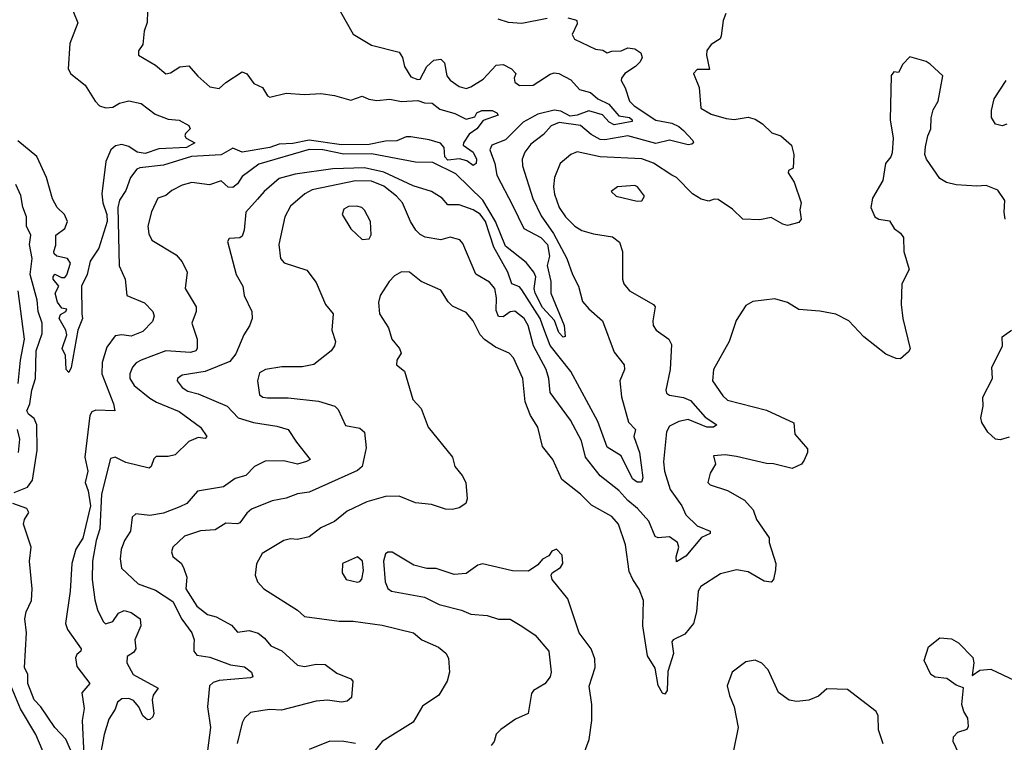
# Model space of a CAD drawing. Extents: x 1690054 to 1842981, y 782881 to 914114.
# Tile 226 of 256: x 1714312 to 1718574, y 872351 to 875478. Entities that reach past the tile are written whole.
import ezdxf

# ---------------------------------------------------------------- set-up
doc = ezdxf.new("R2010")
doc.units = 0

msp = doc.modelspace()

# ---------------------------------------------------------------- linework, layer by layer
at = {"layer": '0CON10XD'}
for points in [[(1714526.2, 875556.2), (1714563.8, 875465), (1714529.2, 875375), (1714522.3, 875265), (1714533.9, 875243.9), (1714596.1, 875195), (1714638.5, 875125), (1714658.1, 875105), (1714685, 875096.2), (1714715, 875099.6), (1714745, 875116.7), (1714785, 875126.9), (1714838.8, 875115), (1714898.8, 875068.8), (1714955, 875047.5), (1715002.9, 875042.9), (1715045, 875020), (1715050, 875005), (1715030, 874985), (1715027.5, 874975), (1715033.3, 874965), (1715070, 874945), (1715035, 874924.4), (1714915, 874918.8), (1714855, 874899.3), (1714821.5, 874905), (1714785, 874928.6), (1714755, 874937.7), (1714727.6, 874932.4), (1714706.6, 874915), (1714685.3, 874865), (1714668.2, 874725), (1714672.2, 874685), (1714689.6, 874635), (1714690.8, 874605), (1714655, 874489.4), (1714616.8, 874433.2), (1714604.2, 874375), (1714579.7, 874325), (1714581.9, 874205), (1714584.3, 874185), (1714564.6, 874135), (1714535, 873973.3), (1714525, 873951.2), (1714514, 873965), (1714510.6, 874025), (1714496.7, 874055), (1714516, 874115), (1714512.5, 874135), (1714483.3, 874185), (1714488.3, 874201.7), (1714512.5, 874215), (1714515.8, 874225), (1714495, 874230), (1714476, 874255), (1714466.2, 874295), (1714482.5, 874325), (1714456.7, 874355), (1714456.7, 874365), (1714465, 874377.5), (1714492.7, 874362.7), (1714507.4, 874362.6), (1714516.1, 874373.9), (1714531.9, 874425), (1714520, 874445), (1714473.3, 874455), (1714461.2, 874465), (1714460, 874475), (1714468.3, 874501.7), (1714468.6, 874545), (1714508.1, 874575), (1714520, 874605), (1714506.2, 874635), (1714475, 874664.8), (1714455, 874702.7), (1714428.2, 874795), (1714386, 874886), (1714303.7, 874953.7)], [(1715676, 875555), (1715756.2, 875415), (1715835, 875368.1), (1715955, 875336.9), (1715969.4, 875315), (1715978, 875275), (1716005, 875230), (1716035, 875218.6), (1716045, 875220.6), (1716074.3, 875275.7), (1716105, 875302.2), (1716135, 875306.5), (1716151.5, 875291.5), (1716161.5, 875235), (1716175, 875215.7), (1716215, 875188.5), (1716245, 875180.9), (1716265, 875187.1), (1716318.7, 875221.3), (1716375, 875281.5), (1716405, 875284.5), (1716440.8, 875265)], [(1714865.8, 875515), (1714864.4, 875465.6), (1714851.3, 875428.7), (1714845, 875370), (1714826.1, 875343.9), (1714826.2, 875325), (1714900.7, 875280.7), (1714945, 875244.2), (1714965, 875248), (1715005, 875274.2), (1715045, 875278), (1715082.9, 875232.9), (1715135, 875188.1), (1715175, 875180.6), (1715204.2, 875205.8), (1715275, 875252.2), (1715295, 875244.4), (1715325, 875201.2), (1715363.9, 875183.9), (1715385, 875148.8), (1715395, 875142.7), (1715465, 875160.7), (1715545, 875154.1), (1715615, 875158.8), (1715675, 875149.7), (1715745, 875129.4), (1715795, 875147.3), (1715823.4, 875133.4), (1715858.2, 875128.2), (1715915, 875134.6), (1715965, 875123.4), (1716035, 875128.1), (1716065, 875118.1), (1716097.1, 875117.1), (1716131, 875091), (1716195, 875071.6), (1716245, 875047.9), (1716281.7, 875058.3), (1716291.2, 875075), (1716312.5, 875085), (1716357.5, 875085), (1716377.5, 875075), (1716382.5, 875065), (1716318.3, 875041.7), (1716290.6, 875005), (1716258.1, 874981.9), (1716232.5, 874945), (1716231.2, 874935), (1716275.2, 874905), (1716289.8, 874875), (1716287.3, 874855), (1716275, 874847.3), (1716247.4, 874867.4), (1716215.3, 874875.3), (1716165, 874870.6), (1716151.7, 874885), (1716148.9, 874925), (1716133.2, 874943.2), (1716085, 874958.5), (1716005, 874971.6), (1715985, 874970.8), (1715945, 874953.8), (1715895, 874953), (1715825, 874938.6), (1715705, 874936.3), (1715565, 874956.1), (1715495, 874942.6), (1715435, 874939.9), (1715395, 874924.8), (1715275, 874904.2), (1715235, 874922), (1715185, 874893.4), (1715056.3, 874886.3), (1714935, 874848.8), (1714832.4, 874837.6), (1714819.1, 874830.9), (1714791.9, 874795), (1714771.2, 874738.8), (1714745, 874696.9), (1714737.7, 874665), (1714742.7, 874412.7), (1714768.5, 874355), (1714775.8, 874285), (1714852.6, 874252.6), (1714888.5, 874215), (1714893.8, 874195), (1714887.5, 874172.5), (1714845, 874128.8), (1714795, 874108), (1714754.4, 874114.4), (1714725, 874109.4), (1714689.1, 874060.9), (1714669.1, 873995), (1714667.4, 873945), (1714717.9, 873815), (1714723.9, 873786.1), (1714642.2, 873787.8), (1714625, 873780.6), (1714615.4, 873764.6), (1714594.2, 873585), (1714607.1, 873525), (1714595.8, 873475), (1714609, 873439), (1714619.4, 873375), (1714586.2, 873233.8), (1714555, 873187.3), (1714537.8, 873125), (1714530.2, 873005), (1714510.6, 872865), (1714518.9, 872838.9), (1714578.7, 872755), (1714577.5, 872745), (1714559.4, 872730.6), (1714553.4, 872716.6), (1714559.1, 872679.1), (1714615.8, 872605), (1714580.8, 872565), (1714592, 872498), (1714583.4, 872445), (1714590.2, 872295)], [(1717368, 875505), (1717357.5, 875475), (1717348.8, 875408.8), (1717343.8, 875395), (1717305, 875370), (1717286, 875345), (1717284.2, 875325), (1717298, 875262), (1717245, 875262), (1717228, 875245), (1717252.5, 875185), (1717260.8, 875095), (1717305, 875068.6), (1717370.2, 875050.2), (1717405, 875046.2), (1717465, 875056.2), (1717495, 875048), (1717526.9, 875026.9), (1717567.7, 874987.7), (1717606.7, 874975), (1717652.5, 874935), (1717662.5, 874895), (1717660, 874835), (1717640, 874825), (1717637.5, 874815), (1717664.3, 874774.3), (1717694.2, 874685), (1717688, 874655), (1717693.8, 874615), (1717685, 874600), (1717635, 874587.5), (1717615, 874592.5), (1717565, 874622), (1717515, 874611.4), (1717442.5, 874615), (1717397.8, 874657.8), (1717335, 874700), (1717318.1, 874701.9), (1717295, 874693.1), (1717261.5, 874701.5), (1717224.7, 874724.7), (1717155, 874794.7), (1717135, 874805.9), (1717055, 874856.5), (1717005, 874875.2), (1716825, 874884.9), (1716725, 874906.6), (1716696.9, 874895), (1716651.5, 874855), (1716626.8, 874795), (1716623.2, 874755), (1716626.8, 874723.2), (1716647.4, 874665), (1716674.1, 874625), (1716715, 874583.9), (1716745, 874565.9), (1716795, 874551.8), (1716878.1, 874538.1), (1716908.6, 874515), (1716921.9, 874475), (1716921.4, 874355), (1716927.1, 874335), (1716952, 874305), (1717055, 874245.5), (1717061.9, 874235), (1717052.2, 874175), (1717054.6, 874154.6), (1717067.1, 874135), (1717122, 874095), (1717133, 874073), (1717127.3, 873965), (1717109.2, 873875), (1717111.7, 873861.7), (1717125, 873852.5), (1717185, 873842.5), (1717215, 873830.2), (1717278.7, 873758.7), (1717329.4, 873725), (1717315, 873714.1), (1717286.2, 873715), (1717205, 873748.3), (1717165, 873738.9), (1717125, 873718.8), (1717111.8, 873695), (1717098.7, 873565), (1717103.2, 873525), (1717127.1, 873445), (1717178.6, 873375), (1717195.2, 873335), (1717245, 873288.3), (1717301.2, 873265), (1717301.2, 873255), (1717262.9, 873237.1), (1717195, 873157.1), (1717155, 873132), (1717153.3, 873153.3), (1717164.7, 873195), (1717159.3, 873215), (1717125, 873239.5), (1717075, 873235.4), (1717062, 873242), (1717035, 873308.5), (1716986.7, 873363.3), (1716945, 873397.5), (1716905, 873441.3), (1716824.7, 873504.7), (1716761.5, 873585), (1716743.1, 873655), (1716696.6, 873745), (1716607.9, 873865), (1716602.3, 873925), (1716590.5, 873965), (1716536, 874066), (1716513.1, 874155), (1716495.3, 874185), (1716455, 874216.1), (1716435, 874213.9), (1716405, 874192.3), (1716385, 874193.3), (1716375, 874220), (1716376.6, 874275), (1716368.8, 874315), (1716345, 874341.5), (1716286.7, 874376.7), (1716229.9, 874509.9), (1716217.1, 874525), (1716175, 874537.1), (1716135, 874525.5), (1716066.5, 874536.5), (1716045, 874547.8), (1716027, 874567), (1716003.1, 874605), (1715968.5, 874685), (1715943.7, 874715), (1715887.8, 874757.8), (1715835, 874779.5), (1715765, 874780.7), (1715578.1, 874741.9), (1715546.9, 874725), (1715485, 874670.9), (1715459.5, 874625), (1715434, 874505), (1715441.2, 874445), (1715456.4, 874426.4), (1715555, 874394.2), (1715595, 874341.2), (1715635.4, 874245.4), (1715669.2, 874205), (1715662.9, 874135), (1715679.4, 874085), (1715675, 874066.7), (1715660, 874045), (1715585, 873986.4), (1715534.7, 873975.3), (1715446.4, 873976.4), (1715375.6, 873964.4), (1715350.4, 873949.6), (1715341.9, 873915), (1715350.4, 873855), (1715364.2, 873845), (1715385, 873841.2), (1715475, 873841.5), (1715605, 873827.3), (1715676, 873806), (1715691.2, 873791.2), (1715722.1, 873722.1), (1715785, 873710), (1715805, 873693.8), (1715811.6, 873625), (1715794.8, 873545.2), (1715775, 873527.1), (1715565, 873433.2), (1715515, 873426.9), (1715465, 873407.3), (1715405, 873396.1), (1715315, 873359.6), (1715295, 873343.1), (1715265, 873300.5), (1715255, 873296.5), (1715205, 873299.2), (1715158.9, 873271.1), (1715095, 873265.5), (1715025, 873243.1), (1714975.7, 873195), (1714968.9, 873175), (1714974.6, 873154.6), (1715012, 873125), (1715023.2, 873103.2), (1715035.4, 873065), (1715031.2, 873015), (1715079.7, 872939.7), (1715125, 872904.2), (1715163.4, 872893.4), (1715228.6, 872858.6), (1715255, 872828.1), (1715305, 872834.2), (1715345, 872822.7), (1715372.3, 872802.3), (1715399.1, 872769.1), (1715446.4, 872746.4), (1715515.3, 872685.3), (1715545, 872679.2), (1715595, 872689.6), (1715635, 872687.1), (1715685, 872650), (1715745.6, 872625.6), (1715753.8, 872615), (1715748.1, 872545), (1715730.2, 872529.8), (1715705, 872525.4), (1715645, 872533), (1715595, 872529.6), (1715445, 872489.6), (1715395, 872493.3), (1715365, 872488.2), (1715310.6, 872479.4), (1715285, 872456.2), (1715274.6, 872435), (1715254.3, 872345.7)], [(1716685, 875485.7), (1716717.7, 875477.7), (1716723.8, 875473.8), (1716725, 875460), (1716703.9, 875413.9), (1716713, 875393), (1716805, 875350.3), (1716835.4, 875345.4), (1716855, 875334.5), (1716875, 875341.5), (1716915, 875342.9), (1716945, 875355.5), (1716975, 875351.9), (1717001.2, 875335), (1717005.8, 875315), (1716997.1, 875295), (1716977.5, 875275), (1716931.4, 875245), (1716917.1, 875225), (1716915.8, 875215), (1716933.1, 875183.1), (1716952.1, 875125), (1716971.5, 875105), (1717065, 875043.8), (1717135, 875030), (1717165, 875016.2), (1717185, 874998.1), (1717225.8, 874955), (1717228.8, 874945), (1717221.2, 874938.8), (1717205, 874937.1), (1717125, 874956.3), (1717065, 874942.1), (1716944.8, 874975.2), (1716845, 874957.9), (1716825, 874959.5), (1716785, 874980.5), (1716740, 875020), (1716646.8, 875033.2), (1716611.9, 875018.1), (1716579, 874981), (1716525, 874939.3), (1716498.2, 874905), (1716487.2, 874875), (1716488.7, 874845), (1716533.8, 874703.8), (1716568.6, 874628.6), (1716622.1, 874552.1), (1716680.5, 874445), (1716704.6, 874375), (1716731.5, 874325), (1716748.1, 874258.1), (1716775, 874226.4), (1716835, 874174.2), (1716885, 874039.6), (1716928.9, 873985), (1716930, 873965), (1716910, 873915), (1716916.3, 873846.3), (1716946.9, 873736.9), (1716978.1, 873705), (1716970.9, 873675), (1716995.3, 873605), (1717009.4, 873495), (1717003.9, 873476.1), (1716985, 873476.9), (1716965, 873490.5), (1716915, 873590.9), (1716855, 873628.5), (1716815, 873739.4), (1716696.9, 873955), (1716607.7, 874067.7), (1716580.7, 874140.7), (1716565.6, 874185), (1716485, 874309.3), (1716475, 874322.2), (1716442.4, 874335), (1716425.6, 874385), (1716363.8, 874493.8), (1716327.9, 874605), (1716305, 874636.3), (1716275, 874655.9), (1716215, 874676.2), (1716165, 874676.9), (1716141.4, 874705), (1716095, 874734.4), (1716015, 874759.7), (1715888.9, 874818.9), (1715805, 874837.6), (1715666.9, 874833.1), (1715505, 874809.6), (1715435, 874790.8), (1715370, 874735), (1715341.7, 874701.7), (1715291.1, 874645), (1715283.5, 874566.5), (1715275, 874541.2), (1715265, 874534.2), (1715218.3, 874531.7), (1715211.4, 874518.6), (1715249.4, 874375), (1715278.1, 874325), (1715283.3, 874285), (1715316.9, 874215), (1715318.1, 874185), (1715307.3, 874152.7), (1715281.9, 874115), (1715248.3, 874031.7), (1715221.7, 873998.3), (1715115, 873955.6), (1715015, 873939.1), (1714995.8, 873925), (1714994.3, 873915), (1715015, 873886.7), (1715039.9, 873869.9), (1715085, 873858.9), (1715210, 873805), (1715257.5, 873755), (1715323.8, 873735), (1715425, 873718.9), (1715473.8, 873705), (1715509.7, 873649.7)], [(1716382.3, 875482.3), (1716427.1, 875467.1), (1716485, 875463.1), (1716595, 875484.4)], [(1718577.1, 874615), (1718572.5, 874645), (1718575.8, 874695.8), (1718545, 874740), (1718495, 874760.8), (1718455, 874756.9), (1718365, 874762.9), (1718323.4, 874773.4), (1718295, 874791.2), (1718236.2, 874875), (1718230, 874895), (1718232.3, 874927.7), (1718242, 874975), (1718255.8, 875005), (1718256.4, 875053.6), (1718265, 875087.5), (1718287.5, 875125), (1718307.5, 875235), (1718252.5, 875285), (1718235, 875296.7), (1718165, 875317.5), (1718133.9, 875286.1), (1718115, 875250), (1718095, 875252.5), (1718084.1, 875235.9), (1718080, 875045), (1718092.9, 874965), (1718087.8, 874902.2), (1718083.1, 874885), (1718059.2, 874855), (1718048.5, 874781.5), (1718003.1, 874705), (1717995.6, 874665), (1718012.9, 874625), (1718030, 874615), (1718076.9, 874606.9), (1718096.7, 874575), (1718125, 874553.8), (1718137.5, 874535), (1718139.4, 874475), (1718162.3, 874397.7), (1718129.5, 874335), (1718126.5, 874245), (1718134.7, 874185), (1718165.6, 874054.4), (1718159.5, 874040.5), (1718125, 874010), (1718105, 874011.9), (1718060.9, 874030.9), (1717966, 874105), (1717900, 874175), (1717845, 874204.4), (1717775, 874217.1), (1717685, 874224.2), (1717635, 874253.8), (1717580.5, 874270.5), (1717485, 874259.2), (1717455, 874240.8), (1717413.6, 874176.4), (1717382.5, 874085), (1717314.4, 873965), (1717311.1, 873915), (1717355, 873850.8), (1717375, 873832.2), (1717545, 873788.1), (1717663, 873733), (1717667.5, 873685), (1717721.7, 873621.7), (1717721.5, 873605), (1717707.9, 873572.1), (1717695.7, 873554.3), (1717655, 873536.5), (1717575, 873556.5), (1717545, 873558.1), (1717415, 873588.5), (1717365, 873594.4), (1717315, 873590), (1717323.8, 873555), (1717300, 873515), (1717290, 873475), (1717300, 873465), (1717375, 873440), (1717448.7, 873398.7), (1717487.3, 873357.3), (1717501.4, 873315), (1717555.3, 873235.3), (1717556.2, 873215), (1717584.4, 873125), (1717583.2, 873096.8), (1717574.1, 873055.9), (1717565, 873043.8), (1717535, 873048), (1717465, 873089.2), (1717415, 873096.9), (1717345, 873080), (1717260, 873025), (1717248.5, 873005), (1717241.4, 872915), (1717227.8, 872865), (1717191.5, 872818.5), (1717140.8, 872795), (1717134, 872786), (1717141.4, 872735), (1717117.3, 872657.3), (1717113.8, 872575), (1717105, 872560), (1717095, 872563.3), (1717075, 872597.5), (1717062.1, 872672.1), (1717029.4, 872725), (1717008.5, 872855), (1717011.4, 872965), (1716993.4, 873013.4), (1716965.7, 873055), (1716950.7, 873090.7), (1716934.6, 873205), (1716903.3, 873295), (1716875, 873328.9), (1716787, 873377), (1716740, 873425), (1716658.5, 873488.5), (1716619.5, 873575), (1716575, 873631.2), (1716554.5, 873715), (1716523.1, 873765), (1716499.6, 873825), (1716489.2, 873925), (1716448.9, 874015), (1716431.2, 874035), (1716371, 874061), (1716323.9, 874093.9), (1716305.4, 874115), (1716274.7, 874174.7), (1716245, 874211.4), (1716185, 874237.8), (1716166.4, 874256.4), (1716135, 874308.1), (1716049.2, 874345), (1716000, 874385), (1715965, 874386.9), (1715935, 874369.1), (1715911.1, 874345), (1715872.5, 874285), (1715865.7, 874254.3), (1715870, 874205), (1715909.2, 874145), (1715922.9, 874095), (1715956, 874055), (1715963.8, 874035), (1715944, 874005), (1715943.3, 873985), (1715977.7, 873957.7), (1716014.5, 873835), (1716049.4, 873795), (1716080, 873715), (1716185.5, 873585.5), (1716195.8, 873545), (1716227.5, 873505), (1716243.3, 873475), (1716249.2, 873405), (1716243.8, 873385), (1716215, 873365.8), (1716185, 873358), (1716155, 873360), (1716095, 873380), (1716025, 873386.7), (1715955, 873415.6), (1715895, 873414.4), (1715815, 873391.8), (1715729.2, 873350.8), (1715675, 873306.5), (1715615, 873279.6), (1715565, 873240), (1715515, 873228.9), (1715485, 873231.5), (1715455.4, 873224.6), (1715362.1, 873167.9), (1715336.6, 873123.4), (1715331.5, 873075), (1715341.2, 873045), (1715369.4, 873015), (1715515, 872922.2), (1715545, 872895.6), (1715695, 872874.6), (1715755.4, 872875.4)], [(1716440.8, 875265), (1716459.2, 875245), (1716452, 875225), (1716455, 875207.5), (1716475, 875192.7), (1716535, 875195.3), (1716608.2, 875241.8), (1716625, 875247.5), (1716645, 875244.5), (1716697.3, 875217.3), (1716735.5, 875175.5), (1716782.5, 875162.5), (1716815, 875134.8), (1716861.9, 875111.9), (1716905, 875061.9), (1716951.2, 875055), (1716962.7, 875045), (1716963.1, 875036.9), (1716885, 875023.4), (1716863.9, 875033.9), (1716835, 875066.9), (1716775, 875083), (1716725.2, 875064.8), (1716695, 875061), (1716655, 875082.5), (1716625, 875086.2), (1716555, 875068.6), (1716491.9, 875035), (1716415, 874958.7), (1716355, 874935.4), (1716347.5, 874915), (1716368.7, 874855), (1716377.3, 874805), (1716445.1, 874675), (1716493.9, 874573.9), (1716567.2, 874535), (1716596.2, 874505), (1716605.5, 874455), (1716595.7, 874414.3), (1716610.7, 874345), (1716610.6, 874295), (1716668.2, 874155), (1716672.5, 874107.5), (1716665, 874103.8), (1716645, 874124.3), (1716626.3, 874176.3), (1716575, 874233.2), (1716543.3, 874295), (1716539.6, 874315), (1716545.8, 874365), (1716538.2, 874385), (1716505, 874426.6), (1716415, 874498.1), (1716371.6, 874605), (1716316.8, 874696.8), (1716200.6, 874810.6), (1716100.3, 874860.3), (1716025, 874861.1), (1715835, 874898.1), (1715715, 874896.2), (1715625, 874915.3), (1715565, 874916.6), (1715347, 874853), (1715275, 874799.2), (1715255, 874767.3), (1715235, 874751.2), (1715215, 874753.8), (1715185, 874780.9), (1715133.6, 874763.6), (1715056.8, 874773.2), (1715015, 874761.5), (1714971.2, 874738.8), (1714945, 874717.3), (1714910.8, 874705), (1714883.3, 874646.7), (1714867.3, 874585), (1714871.4, 874551.4), (1714885, 874524.3), (1714990.2, 874460.2), (1715015, 874430.8), (1715036.5, 874385), (1715028.1, 874315), (1715076.7, 874235), (1715075.6, 874215), (1715057.8, 874165), (1715080, 874095), (1715080, 874055), (1715074, 874045), (1715051.5, 874038.5), (1714945, 874045.6), (1714838.8, 874005), (1714816.5, 873993.5), (1714800.8, 873975), (1714789.1, 873945), (1714789.2, 873925), (1714807.3, 873895), (1714875, 873840.9), (1714905, 873822.5), (1715003.1, 873783.1), (1715094.2, 873715), (1715122, 873675), (1715115, 873666.2), (1715085, 873670.6), (1715045, 873652.9), (1714985, 873594.5), (1714955, 873587.1), (1714902.7, 873587.3), (1714892.4, 873577.6), (1714881.4, 873545), (1714873.1, 873536.9), (1714772.2, 873562.2), (1714725, 873584.4), (1714705, 873579.2), (1714665.8, 873425), (1714658.9, 873275), (1714643.2, 873225), (1714627.6, 873135), (1714625.8, 873055), (1714637.7, 872967.7), (1714649.2, 872925), (1714673.3, 872873.3), (1714684.4, 872864.4), (1714715, 872874.3), (1714739.4, 872910.6), (1714765, 872921.1), (1714795, 872912.2), (1714834.2, 872885), (1714836.9, 872855), (1714811.4, 872795), (1714814.4, 872755), (1714805, 872740), (1714777.5, 872722.5), (1714775.6, 872695), (1714803.8, 872643.8), (1714911.4, 872585), (1714890, 872555), (1714886.2, 872535), (1714893.1, 872475), (1714889.1, 872460.9), (1714875, 872449.2), (1714865, 872448.6), (1714845.6, 872465), (1714827.7, 872505), (1714805, 872531.5), (1714785, 872540.9), (1714755, 872538.5), (1714735.8, 872525), (1714725.7, 872495), (1714698.6, 872451.4), (1714677.4, 872385), (1714653.7, 872255)], [(1718585, 875025.8), (1718565, 875018), (1718535.9, 875025.9), (1718518, 875055), (1718518, 875085), (1718530, 875135), (1718581.2, 875215)], [(1714288.5, 873431.5), (1714345.6, 873455), (1714368.2, 873485), (1714387.5, 873615), (1714386.4, 873725), (1714375, 873752.3), (1714350.5, 873770.5), (1714343.5, 873785), (1714356.1, 873815), (1714364.5, 873875), (1714380.4, 873925), (1714383.5, 874045), (1714410.1, 874119.9), (1714410, 874165), (1714392.3, 874215), (1714387.8, 874265), (1714357.3, 874375), (1714365.7, 874444.3), (1714354.5, 874505), (1714360.6, 874545), (1714342.1, 874585), (1714342.1, 874625), (1714326.5, 874666.5), (1714317.2, 874717.2), (1714296.1, 874765)], [(1716985, 874693.3), (1717005, 874694.2), (1717016.2, 874715), (1716985.7, 874755), (1716975, 874760.6), (1716900, 874755), (1716872.5, 874735), (1716894.3, 874714.3), (1716985, 874693.3)], [(1715795, 874527.5), (1715825, 874530), (1715833.6, 874546.4), (1715830, 874605), (1715805, 874653.3), (1715792.5, 874665), (1715771.7, 874671.7), (1715735, 874668.9), (1715715, 874658.6), (1715708.6, 874635), (1715745, 874573.3), (1715795, 874527.5)], [(1714305.7, 873904.3), (1714316, 874004), (1714333.2, 874095), (1714305.8, 874304.2)], [(1718595, 873671.5), (1718555, 873660), (1718535, 873663.3), (1718502.5, 873692.5), (1718475.6, 873735), (1718471.4, 873755), (1718481.4, 873805), (1718481.1, 873845), (1718522, 873925), (1718520, 873975), (1718565.6, 874065), (1718564, 874105), (1718605, 874133.8)], [(1714306.8, 873605), (1714312.8, 873662.8), (1714303.5, 873705)], [(1715509.7, 873649.7), (1715570, 873575), (1715554.3, 873565.7), (1715515, 873554.6), (1715455, 873569.2), (1715375, 873568.2), (1715328, 873545), (1715291.2, 873505), (1715245, 873493.1), (1715195, 873456.8), (1715081.5, 873438.5), (1715035.5, 873385), (1715005, 873369.8), (1714935, 873342.7), (1714875, 873331.9), (1714815, 873339.5), (1714798.5, 873325), (1714791.8, 873265), (1714766.4, 873225), (1714750.9, 873185), (1714746.7, 873145), (1714752.7, 873105), (1714825, 873036.2), (1714900, 873010), (1714975, 872960.7), (1715014.3, 872884.3), (1715057.1, 872825), (1715067.5, 872795), (1715066.2, 872773.8), (1715065.6, 872745.6), (1715078.5, 872728.5), (1715135, 872719.2), (1715225, 872686.5), (1715285, 872677.8), (1715315.7, 872655), (1715322, 872635), (1715310.6, 872629.4), (1715175, 872618.9), (1715150.2, 872609.8), (1715133.3, 872595), (1715125.4, 872505), (1715137.9, 872415), (1715124.5, 872315)], [(1714565, 872243.8), (1714512.5, 872365), (1714465, 872415.6), (1714403.2, 872505), (1714375, 872535.3), (1714347.4, 872605), (1714347.1, 872645), (1714333.1, 872675), (1714341.2, 872825), (1714334.8, 872885), (1714340.6, 872915), (1714364.1, 872965), (1714367.1, 873015), (1714355.3, 873135), (1714362.5, 873195), (1714328.5, 873295), (1714333.5, 873315), (1714352.2, 873345), (1714342.9, 873362.9), (1714282.7, 873385)], [(1715775, 873044), (1715785, 873046.2), (1715793, 873057), (1715800, 873095), (1715795.5, 873135.5), (1715775, 873153.8), (1715710, 873125), (1715708, 873085), (1715725.9, 873055.9), (1715775, 873044)], [(1716747.5, 872285), (1716776.8, 872363.2), (1716789.2, 872445), (1716789.2, 872515), (1716776.4, 872593.6), (1716802.9, 872675), (1716801.7, 872711.7), (1716785.7, 872755.7), (1716733.8, 872825), (1716685, 872972.5), (1716617.5, 873055), (1716612.5, 873075), (1716617.5, 873085), (1716653, 873107), (1716663.3, 873125), (1716660.7, 873160.7), (1716635, 873186.7), (1716615, 873177.5), (1716601.7, 873158.3), (1716575, 873143.8), (1716555, 873118.8), (1716515, 873091.2), (1716445, 873093.3), (1716315, 873123.3), (1716295, 873116.9), (1716245, 873081.1), (1716192.7, 873077.3), (1716115, 873103.3), (1716075, 873103.8), (1716017.7, 873117.7), (1715925, 873174), (1715905, 873174), (1715895, 873166), (1715887.3, 873135), (1715894.6, 873045), (1715905, 873016.2), (1715921.2, 873005), (1716065, 872978.6), (1716127.5, 872947.5), (1716225, 872923.5), (1716265, 872905.6), (1716335, 872900.5), (1716385, 872884.2), (1716435, 872884.3), (1716485, 872854), (1716543.8, 872815), (1716602, 872745), (1716612.5, 872655), (1716608, 872635), (1716585.7, 872604.3), (1716536.7, 872575), (1716527.3, 872562.7), (1716513.3, 872475), (1716458.8, 872451.2), (1716394.2, 872405.8), (1716374.3, 872385.7), (1716366, 872355), (1716352.7, 872337.3)], [(1715755.4, 872875.4), (1715881.7, 872858.3), (1716016.7, 872825), (1716053.3, 872795), (1716125, 872762.9), (1716156.2, 872736.2), (1716167.8, 872715), (1716171.9, 872655), (1716161.9, 872615), (1716125.8, 872555), (1716055, 872508), (1716015, 872438.6), (1715880.8, 872355), (1715825, 872283.8)], [(1718375.3, 872305), (1718352.9, 872355), (1718353.1, 872375), (1718372, 872395), (1718412.7, 872407.3), (1718418.8, 872421.2), (1718415.6, 872455.6), (1718398, 872485), (1718389.4, 872515), (1718396.7, 872586.7), (1718365, 872598.8), (1718325, 872626.7), (1718275, 872632.5), (1718255, 872643.8), (1718227.1, 872705), (1718245, 872763.8), (1718295, 872803.8), (1718345, 872798.1), (1718375, 872782.2), (1718437.7, 872717.7), (1718441.5, 872695), (1718435, 872640), (1718467.4, 872662.6), (1718515, 872667.1), (1718695, 872582.9)], [(1718050, 872345), (1718029.2, 872405), (1718027.8, 872465), (1718018.6, 872485), (1717895, 872579.2), (1717805, 872582.5), (1717768.8, 872551.2), (1717727.3, 872532.7), (1717675, 872528), (1717642.7, 872532.7), (1717597, 872567), (1717551.2, 872665), (1717524.1, 872694.1), (1717495, 872706.7), (1717455, 872700), (1717396.2, 872655), (1717373.8, 872595), (1717384, 872554), (1717404, 872505), (1717421.2, 872415), (1717401.2, 872315)], [(1714437.5, 872255), (1714382.3, 872385), (1714315.4, 872495.4), (1714257.5, 872635)], [(1715765, 872345.3), (1715715.2, 872355.2), (1715655, 872355.8), (1715565, 872320)]]:
    msp.add_lwpolyline(points, dxfattribs=at)

doc.saveas('drawing.dxf')
